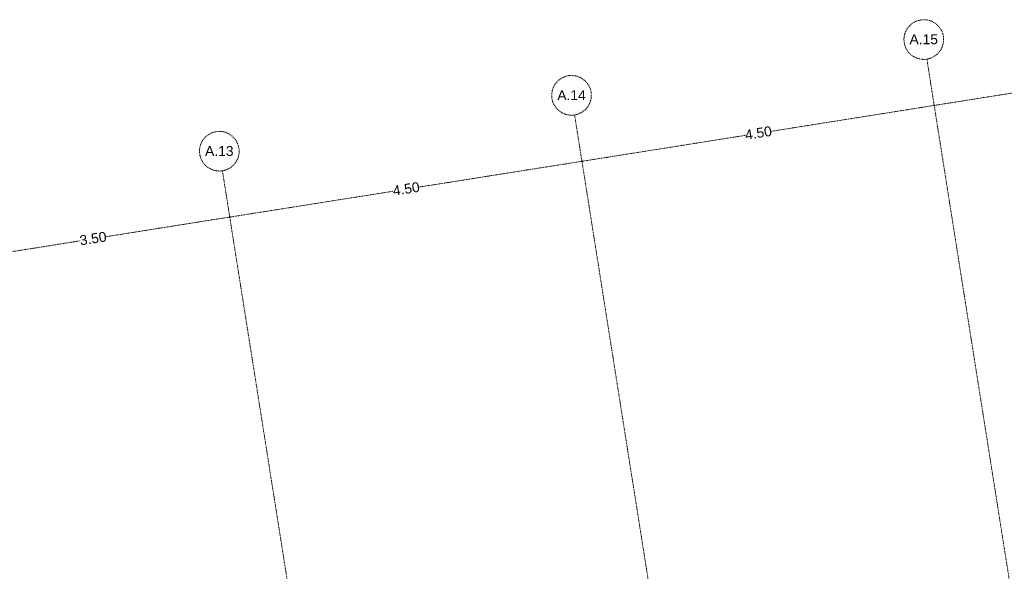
# Model space of a CAD drawing. Header units: millimetres. Extents: x 1523 to 74793, y -36705 to 10268.
# Tile 36 of 48: x 45912 to 58337, y -8121 to -1166. Entities that reach past the tile are written whole.
import ezdxf

# ---------------------------------------------------------------- set-up
doc = ezdxf.new("R2010")
doc.units = ezdxf.units.MM
doc.linetypes.add('IMPORT-STRICHPUNKT _7_', pattern=[20, 10, -5, 0, -5])
doc.layers.add('90 A--Achsraster _1_50_', color=7, linetype='IMPORT-STRICHPUNKT _7_', lineweight=13, true_color=0x656565)
doc.layers.add('Xref_706_5_--_ÜP_01_000_18_Übersichtsplan OG1_IFC 2025_01_13_dwg', color=7, linetype='Continuous', lineweight=13, true_color=0x767676)
doc.styles.add('Arial_3', font='arial.ttf', dxfattribs={"height": 125})

# ---------------------------------------------------------------- blocks, each defined once
blk = doc.blocks.new('Xref_706_5_--_ÜP_01_000_15_Übersichtsplan OG1_IFC 2024_08_01_dwg_Standard-Rastermarker_12-V4-SuD_1_OG gesamt Plot  - Blatt 2')
at = {"layer": '90 A--Achsraster _1_50_', "color": 9, "true_color": 0xcbcbcb}
blk.add_line((0, 0), (28500, 0), dxfattribs=at)
blk.add_circle((28750, 0), 250, dxfattribs=at)
blk = doc.blocks.new('Xref_706_5_--_ÜP_01_000_15_Übersichtsplan OG1_IFC 2024_08_01_dwg_ARROWHEAD_1-41956923-SuD_1_OG gesamt Plot  - Blatt 2')
at = {"layer": '90 A--Achsraster _1_50_', "color": 9, "linetype": 'Continuous', "true_color": 0xcbcbcb}
blk.add_line((0, 0), (-1000, 0), dxfattribs=at)
blk.add_circle((0, 0), 250, dxfattribs=at)
blk = doc.blocks.new('Xref_706_5_--_ÜP_01_000_18_Übersichtsplan OG1_IFC 2025_01_13_dwg-35464460-SuD_1_OG gesamt Plot  - Blatt 2')
at = {"layer": '90 A--Achsraster _1_50_', "color": 161, "true_color": 0xaaaaff}
for p, q in [((181, -32286), (-37, -29957)), ((185, -32334), (377, -34381)), ((600, -36767), (407, -34709)), ((604, -36814), (795, -38862)), ((1018, -41247), (826, -39190)), ((1022, -41295), (1167, -42847)), ((1344, -44732), (1198, -43170))]:
    blk.add_line(p, q, dxfattribs=at)
at = {"rotation": 185.3362835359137}
for p in [(27971, -29714), (28389, -34195), (28808, -38675)]:
    blk.add_blockref('Xref_706_5_--_ÜP_01_000_15_Übersichtsplan OG1_IFC 2024_08_01_dwg_Standard-Rastermarker_12-V4-SuD_1_OG gesamt Plot  - Blatt 2', p, dxfattribs=at)
at = {"xscale": 0.02375, "yscale": 0.02375, "zscale": 0.02375}
for p, rotation in [((183, -32310), 275.3362835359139), ((183, -32310), 95.33628353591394), ((602, -36790), 275.3362835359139), ((602, -36790), 95.33628353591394), ((1020, -41271), 275.3362835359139), ((1020, -41271), 95.33628353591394)]:
    blk.add_blockref('Xref_706_5_--_ÜP_01_000_15_Übersichtsplan OG1_IFC 2024_08_01_dwg_ARROWHEAD_1-41956923-SuD_1_OG gesamt Plot  - Blatt 2', p, dxfattribs=dict(at, rotation=rotation))
at = {"layer": '90 A--Achsraster _1_50_', "char_height": 125, "width": 430.04, "attachment_point": 2, "rotation": 86.3363, "line_spacing_factor": 0.941778, "style": 'Arial_3'}
for s, insert in [('A.15', (-720, -32384)), ('A.14', (-301, -36864)), ('A.13', (117, -41345))]:
    blk.add_mtext(s, dxfattribs=dict(at, insert=insert))
at = {"layer": '90 A--Achsraster _1_50_', "color": 5, "true_color": 0x0000ff, "char_height": 125, "width": 407.08, "attachment_point": 2, "rotation": 95.3363, "line_spacing_factor": 0.941778, "style": 'Arial_3'}
for s, insert in [('4.50', (325, -34552)), ('4.50', (744, -39032)), ('3.50', (1116, -43015))]:
    blk.add_mtext(s, dxfattribs=dict(at, insert=insert))

msp = doc.modelspace()

# ---------------------------------------------------------------- block references
at = {"layer": 'Xref_706_5_--_ÜP_01_000_18_Übersichtsplan OG1_IFC 2025_01_13_dwg', "color": 9, "true_color": 0xcbcbcb, "rotation": 273.6637164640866}
msp.add_blockref('Xref_706_5_--_ÜP_01_000_18_Übersichtsplan OG1_IFC 2025_01_13_dwg-35464460-SuD_1_OG gesamt Plot  - Blatt 2', (89683.753, 0.01), dxfattribs=at)

doc.saveas('drawing.dxf')
